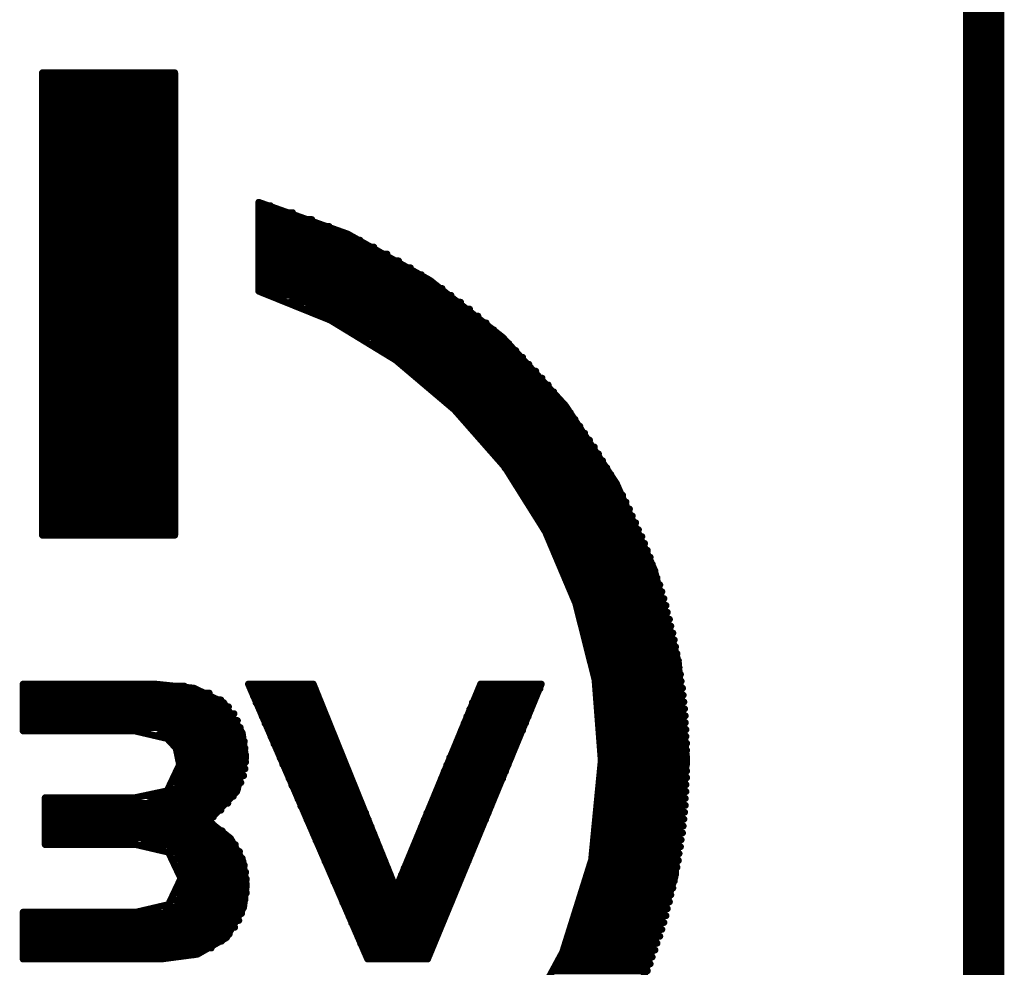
# Model space of a CAD drawing. Extents: x -0.07 to 0.95, y -0.15 to 2.1.
# Tile 17 of 25: x 0.81 to 0.95, y 0.81 to 0.95. Entities that reach past the tile are written whole.
import ezdxf

# ---------------------------------------------------------------- set-up
doc = ezdxf.new("R2010")
doc.units = 0
doc.layers.get('0').update_dxf_attribs({"linetype": 'CONTINUOUS'})
doc.layers.add('gko', color=6, linetype='CONTINUOUS')
doc.layers.add('gto', color=2, linetype='CONTINUOUS')

# ---------------------------------------------------------------- blocks, each defined once
blk = doc.blocks.new('D63')
at = {"const_width": 0.0005}
blk.add_lwpolyline([(-0.00025, 0, 1), (0.00025, 0, 1)], format="xyb", close=True, dxfattribs=at)

msp = doc.modelspace()

# ---------------------------------------------------------------- linework, layer by layer
at = {"layer": 'gko', "color": 6, "const_width": 0.006}
msp.add_lwpolyline([(0.95, -0.05), (0.95, 2.01)], dxfattribs=at)
at = {"layer": 'gto', "color": 2, "const_width": 0.001}
for points in [[(0.8134, 0.9427), (0.8326, 0.9427)], [(0.8134, 0.8756), (0.8134, 0.9427)], [(0.8326, 0.8756), (0.8326, 0.9427)], [(0.8134, 0.9423), (0.8326, 0.9423)], [(0.8134, 0.9413), (0.8326, 0.9413)], [(0.8134, 0.9403), (0.8326, 0.9403)], [(0.8134, 0.9393), (0.8326, 0.9393)], [(0.8134, 0.9383), (0.8326, 0.9383)], [(0.8134, 0.9373), (0.8326, 0.9373)], [(0.8134, 0.9363), (0.8326, 0.9363)], [(0.8134, 0.9353), (0.8326, 0.9353)], [(0.8134, 0.9343), (0.8326, 0.9343)], [(0.8134, 0.9333), (0.8326, 0.9333)], [(0.8134, 0.9323), (0.8326, 0.9323)], [(0.8134, 0.9313), (0.8326, 0.9313)], [(0.8134, 0.9303), (0.8326, 0.9303)], [(0.8134, 0.9293), (0.8326, 0.9293)], [(0.8134, 0.9283), (0.8326, 0.9283)], [(0.8134, 0.9273), (0.8326, 0.9273)], [(0.8134, 0.9263), (0.8326, 0.9263)], [(0.8134, 0.9253), (0.8326, 0.9253)], [(0.8134, 0.9243), (0.8326, 0.9243)], [(0.8134, 0.9233), (0.8326, 0.9233)], [(0.8448, 0.9239), (0.8577, 0.9193)], [(0.8448, 0.911), (0.8448, 0.9239)], [(0.8448, 0.9234), (0.8465, 0.9234)], [(0.8134, 0.9223), (0.8326, 0.9223)], [(0.8134, 0.9213), (0.8326, 0.9213)], [(0.8448, 0.9224), (0.8497, 0.9224)], [(0.8448, 0.9214), (0.8525, 0.9214)], [(0.8134, 0.9203), (0.8326, 0.9203)], [(0.8448, 0.9204), (0.855, 0.9204)], [(0.8134, 0.9193), (0.8326, 0.9193)], [(0.8448, 0.9194), (0.8573, 0.9194)], [(0.8448, 0.9184), (0.8595, 0.9184)], [(0.8577, 0.9193), (0.8696, 0.9126)], [(0.8134, 0.9183), (0.8326, 0.9183)], [(0.8134, 0.9173), (0.8326, 0.9173)], [(0.8448, 0.9174), (0.8615, 0.9174)], [(0.8134, 0.9163), (0.8326, 0.9163)], [(0.8448, 0.9164), (0.8634, 0.9164)], [(0.8134, 0.9153), (0.8326, 0.9153)], [(0.8134, 0.9143), (0.8326, 0.9143)], [(0.8448, 0.9154), (0.8651, 0.9154)], [(0.8448, 0.9144), (0.8668, 0.9144)], [(0.8134, 0.9133), (0.8326, 0.9133)], [(0.8448, 0.9134), (0.8684, 0.9134)], [(0.8134, 0.9123), (0.8326, 0.9123)], [(0.8134, 0.9113), (0.8326, 0.9113)], [(0.8448, 0.9124), (0.8699, 0.9124)], [(0.8448, 0.9114), (0.8714, 0.9114)], [(0.8696, 0.9126), (0.8802, 0.9043)], [(0.8134, 0.9103), (0.8326, 0.9103)], [(0.8448, 0.911), (0.8552, 0.9068)], [(0.8466, 0.9104), (0.8727, 0.9104)], [(0.8134, 0.9093), (0.8326, 0.9093)], [(0.8493, 0.9094), (0.8741, 0.9094)], [(0.8517, 0.9084), (0.8754, 0.9084)], [(0.8134, 0.9083), (0.8326, 0.9083)], [(0.8134, 0.9073), (0.8326, 0.9073)], [(0.8539, 0.9074), (0.8766, 0.9074)], [(0.8134, 0.9063), (0.8326, 0.9063)], [(0.8552, 0.9068), (0.8647, 0.901)], [(0.8559, 0.9064), (0.8778, 0.9064)], [(0.8134, 0.9053), (0.8326, 0.9053)], [(0.8134, 0.9043), (0.8326, 0.9043)], [(0.8577, 0.9054), (0.8789, 0.9054)], [(0.8595, 0.9044), (0.88, 0.9044)], [(0.8802, 0.9043), (0.8893, 0.8944)], [(0.8134, 0.9033), (0.8326, 0.9033)], [(0.8611, 0.9034), (0.8811, 0.9034)], [(0.8134, 0.9023), (0.8326, 0.9023)], [(0.8134, 0.9013), (0.8326, 0.9013)], [(0.8626, 0.9024), (0.8821, 0.9024)], [(0.8641, 0.9014), (0.8831, 0.9014)], [(0.8134, 0.9003), (0.8326, 0.9003)], [(0.8647, 0.901), (0.8732, 0.8938)], [(0.8655, 0.9004), (0.884, 0.9004)], [(0.8134, 0.8993), (0.8326, 0.8993)], [(0.8668, 0.8994), (0.885, 0.8994)], [(0.8681, 0.8984), (0.8859, 0.8984)], [(0.8134, 0.8983), (0.8326, 0.8983)], [(0.8134, 0.8973), (0.8326, 0.8973)], [(0.8693, 0.8974), (0.8868, 0.8974)], [(0.8134, 0.8963), (0.8326, 0.8963)], [(0.8704, 0.8964), (0.8876, 0.8964)], [(0.8134, 0.8953), (0.8326, 0.8953)], [(0.8134, 0.8943), (0.8326, 0.8943)], [(0.8715, 0.8954), (0.8884, 0.8954)], [(0.8726, 0.8944), (0.8892, 0.8944)], [(0.8893, 0.8944), (0.8967, 0.8831)], [(0.8134, 0.8933), (0.8326, 0.8933)], [(0.8732, 0.8938), (0.8805, 0.8855)], [(0.8736, 0.8934), (0.89, 0.8934)], [(0.8134, 0.8923), (0.8326, 0.8923)], [(0.8134, 0.8913), (0.8326, 0.8913)], [(0.8746, 0.8924), (0.8907, 0.8924)], [(0.8755, 0.8914), (0.8914, 0.8914)], [(0.8134, 0.8903), (0.8326, 0.8903)], [(0.8764, 0.8904), (0.8921, 0.8904)], [(0.8134, 0.8893), (0.8326, 0.8893)], [(0.8773, 0.8894), (0.8928, 0.8894)], [(0.8782, 0.8884), (0.8935, 0.8884)], [(0.8134, 0.8883), (0.8326, 0.8883)], [(0.8134, 0.8873), (0.8326, 0.8873)], [(0.879, 0.8874), (0.8941, 0.8874)], [(0.8134, 0.8863), (0.8326, 0.8863)], [(0.8798, 0.8864), (0.8947, 0.8864)], [(0.8805, 0.8855), (0.8864, 0.8761)], [(0.8134, 0.8853), (0.8326, 0.8853)], [(0.8134, 0.8843), (0.8326, 0.8843)], [(0.8805, 0.8854), (0.8953, 0.8854)], [(0.8812, 0.8844), (0.8959, 0.8844)], [(0.8134, 0.8833), (0.8326, 0.8833)], [(0.8819, 0.8834), (0.8965, 0.8834)], [(0.8967, 0.8831), (0.9022, 0.8706)], [(0.8134, 0.8823), (0.8326, 0.8823)], [(0.8134, 0.8813), (0.8326, 0.8813)], [(0.8826, 0.8824), (0.897, 0.8824)], [(0.8833, 0.8814), (0.8976, 0.8814)], [(0.8134, 0.8803), (0.8326, 0.8803)], [(0.8839, 0.8804), (0.8981, 0.8804)], [(0.8134, 0.8793), (0.8326, 0.8793)], [(0.8845, 0.8794), (0.8986, 0.8794)], [(0.8851, 0.8784), (0.899, 0.8784)], [(0.8134, 0.8783), (0.8326, 0.8783)], [(0.8134, 0.8773), (0.8326, 0.8773)], [(0.8857, 0.8774), (0.8995, 0.8774)], [(0.8134, 0.8763), (0.8326, 0.8763)], [(0.8134, 0.8756), (0.8326, 0.8756)], [(0.8862, 0.8764), (0.8999, 0.8764)], [(0.8864, 0.8761), (0.8908, 0.8657)], [(0.8867, 0.8754), (0.9004, 0.8754)], [(0.8872, 0.8744), (0.9008, 0.8744)], [(0.8877, 0.8734), (0.9012, 0.8734)], [(0.8882, 0.8724), (0.9016, 0.8724)], [(0.8886, 0.8714), (0.9019, 0.8714)], [(0.889, 0.8704), (0.9023, 0.8704)], [(0.9022, 0.8706), (0.9057, 0.8571)], [(0.8895, 0.8694), (0.9026, 0.8694)], [(0.8898, 0.8684), (0.903, 0.8684)], [(0.8902, 0.8674), (0.9033, 0.8674)], [(0.8906, 0.8664), (0.9036, 0.8664)], [(0.8908, 0.8657), (0.8936, 0.8546)], [(0.8909, 0.8654), (0.9039, 0.8654)], [(0.8912, 0.8644), (0.9041, 0.8644)], [(0.8915, 0.8634), (0.9044, 0.8634)], [(0.8918, 0.8624), (0.9046, 0.8624)], [(0.8921, 0.8614), (0.9049, 0.8614)], [(0.8924, 0.8604), (0.9051, 0.8604)], [(0.8926, 0.8594), (0.9053, 0.8594)], [(0.8928, 0.8584), (0.9055, 0.8584)], [(0.8931, 0.8574), (0.9057, 0.8574)], [(0.9057, 0.8571), (0.9069, 0.8429)], [(0.8933, 0.8564), (0.9058, 0.8564)], [(0.8934, 0.8554), (0.906, 0.8554)], [(0.8936, 0.8546), (0.8945, 0.8429)], [(0.8936, 0.8544), (0.9061, 0.8544)], [(0.8106, 0.854), (0.8297, 0.854)], [(0.8106, 0.8472), (0.8106, 0.854)], [(0.8106, 0.8537), (0.834, 0.8537)], [(0.8106, 0.8527), (0.8376, 0.8527)], [(0.8297, 0.854), (0.8354, 0.8534)], [(0.8354, 0.8534), (0.8397, 0.8513)], [(0.8433, 0.854), (0.8606, 0.8141)], [(0.8433, 0.854), (0.8527, 0.854)], [(0.8436, 0.8533), (0.853, 0.8533)], [(0.8527, 0.854), (0.8647, 0.8243)], [(0.8647, 0.8243), (0.877, 0.854)], [(0.8693, 0.8141), (0.8858, 0.854)], [(0.8767, 0.8533), (0.8856, 0.8533)], [(0.877, 0.854), (0.8858, 0.854)], [(0.8938, 0.8534), (0.9063, 0.8534)], [(0.8106, 0.8517), (0.8393, 0.8517)], [(0.8397, 0.8513), (0.8424, 0.8469)], [(0.844, 0.8523), (0.8534, 0.8523)], [(0.8444, 0.8513), (0.8538, 0.8513)], [(0.8758, 0.8513), (0.8847, 0.8513)], [(0.8763, 0.8523), (0.8851, 0.8523)], [(0.8939, 0.8524), (0.9064, 0.8524)], [(0.894, 0.8514), (0.9065, 0.8514)], [(0.8106, 0.8507), (0.8404, 0.8507)], [(0.8449, 0.8503), (0.8542, 0.8503)], [(0.8754, 0.8503), (0.8843, 0.8503)], [(0.8941, 0.8504), (0.9066, 0.8504)], [(0.8106, 0.8497), (0.8412, 0.8497)], [(0.8106, 0.8487), (0.8417, 0.8487)], [(0.8453, 0.8493), (0.8546, 0.8493)], [(0.875, 0.8493), (0.8839, 0.8493)], [(0.8942, 0.8494), (0.9067, 0.8494)], [(0.8943, 0.8484), (0.9067, 0.8484)], [(0.8106, 0.8477), (0.8421, 0.8477)], [(0.8106, 0.8472), (0.8268, 0.8472)], [(0.8268, 0.8472), (0.8315, 0.8461)], [(0.8424, 0.8469), (0.8429, 0.8433)], [(0.8457, 0.8483), (0.855, 0.8483)], [(0.8462, 0.8473), (0.8554, 0.8473)], [(0.8742, 0.8473), (0.8831, 0.8473)], [(0.8746, 0.8483), (0.8835, 0.8483)], [(0.8944, 0.8474), (0.9068, 0.8474)], [(0.8303, 0.8467), (0.8424, 0.8467)], [(0.8315, 0.8461), (0.8328, 0.8447)], [(0.8321, 0.8457), (0.8427, 0.8457)], [(0.8466, 0.8463), (0.8558, 0.8463)], [(0.8738, 0.8463), (0.8826, 0.8463)], [(0.8944, 0.8464), (0.9068, 0.8464)], [(0.8328, 0.8447), (0.8333, 0.8423)], [(0.8328, 0.8447), (0.8428, 0.8447)], [(0.847, 0.8453), (0.8562, 0.8453)], [(0.8475, 0.8443), (0.8566, 0.8443)], [(0.873, 0.8443), (0.8818, 0.8443)], [(0.8734, 0.8453), (0.8822, 0.8453)], [(0.8945, 0.8454), (0.9069, 0.8454)], [(0.8945, 0.8444), (0.9069, 0.8444)], [(0.8332, 0.8437), (0.8429, 0.8437)], [(0.8333, 0.8427), (0.8429, 0.8427)], [(0.8416, 0.8384), (0.8429, 0.8433)], [(0.8479, 0.8433), (0.857, 0.8433)], [(0.8725, 0.8433), (0.8814, 0.8433)], [(0.8931, 0.8285), (0.8945, 0.8429)], [(0.8945, 0.8434), (0.9069, 0.8434)], [(0.9052, 0.826), (0.9069, 0.8429)], [(0.8315, 0.8385), (0.8333, 0.8423)], [(0.8333, 0.8417), (0.8428, 0.8417)], [(0.8483, 0.8423), (0.8574, 0.8423)], [(0.8488, 0.8413), (0.8578, 0.8413)], [(0.8717, 0.8413), (0.8806, 0.8413)], [(0.8721, 0.8423), (0.881, 0.8423)], [(0.8945, 0.8424), (0.9069, 0.8424)], [(0.8945, 0.8414), (0.9069, 0.8414)], [(0.8331, 0.8407), (0.8426, 0.8407)], [(0.8492, 0.8403), (0.8582, 0.8403)], [(0.8713, 0.8403), (0.8802, 0.8403)], [(0.8945, 0.8404), (0.9069, 0.8404)], [(0.8268, 0.8375), (0.8315, 0.8385)], [(0.8317, 0.8387), (0.8417, 0.8387)], [(0.8327, 0.8397), (0.8422, 0.8397)], [(0.8375, 0.8341), (0.8416, 0.8384)], [(0.8496, 0.8393), (0.8586, 0.8393)], [(0.8709, 0.8393), (0.8797, 0.8393)], [(0.8944, 0.8394), (0.9068, 0.8394)], [(0.8944, 0.8384), (0.9068, 0.8384)], [(0.8138, 0.8375), (0.8268, 0.8375)], [(0.8138, 0.8307), (0.8138, 0.8375)], [(0.8288, 0.8377), (0.8411, 0.8377)], [(0.8501, 0.8383), (0.859, 0.8383)], [(0.8505, 0.8373), (0.8594, 0.8373)], [(0.8701, 0.8373), (0.8789, 0.8373)], [(0.8705, 0.8383), (0.8793, 0.8383)], [(0.8943, 0.8374), (0.9067, 0.8374)], [(0.8138, 0.8367), (0.8403, 0.8367)], [(0.8138, 0.8357), (0.8393, 0.8357)], [(0.8509, 0.8363), (0.8598, 0.8363)], [(0.8697, 0.8363), (0.8785, 0.8363)], [(0.8942, 0.8364), (0.9067, 0.8364)], [(0.8138, 0.8347), (0.8382, 0.8347)], [(0.8375, 0.8341), (0.8407, 0.8316)], [(0.8514, 0.8353), (0.8603, 0.8353)], [(0.8518, 0.8343), (0.8607, 0.8343)], [(0.8688, 0.8343), (0.8777, 0.8343)], [(0.8692, 0.8353), (0.8781, 0.8353)], [(0.894, 0.8344), (0.9065, 0.8344)], [(0.8941, 0.8354), (0.9066, 0.8354)], [(0.8138, 0.8337), (0.8381, 0.8337)], [(0.8138, 0.8327), (0.8395, 0.8327)], [(0.8523, 0.8333), (0.8611, 0.8333)], [(0.8684, 0.8333), (0.8772, 0.8333)], [(0.8939, 0.8334), (0.9064, 0.8334)], [(0.8138, 0.8317), (0.8406, 0.8317)], [(0.8407, 0.8316), (0.8425, 0.8283)], [(0.8527, 0.8323), (0.8615, 0.8323)], [(0.8531, 0.8313), (0.8619, 0.8313)], [(0.8676, 0.8313), (0.8764, 0.8313)], [(0.868, 0.8323), (0.8768, 0.8323)], [(0.8936, 0.8314), (0.9061, 0.8314)], [(0.8938, 0.8324), (0.9063, 0.8324)], [(0.8138, 0.8307), (0.827, 0.8307)], [(0.827, 0.8307), (0.8317, 0.8296)], [(0.8279, 0.8307), (0.8414, 0.8307)], [(0.8536, 0.8303), (0.8623, 0.8303)], [(0.8672, 0.8303), (0.876, 0.8303)], [(0.8934, 0.8304), (0.906, 0.8304)], [(0.8316, 0.8297), (0.842, 0.8297)], [(0.8317, 0.8296), (0.8335, 0.8258)], [(0.8327, 0.8287), (0.8424, 0.8287)], [(0.854, 0.8293), (0.8627, 0.8293)], [(0.8668, 0.8293), (0.8756, 0.8293)], [(0.8889, 0.8151), (0.8931, 0.8285)], [(0.8931, 0.8284), (0.9057, 0.8284)], [(0.8933, 0.8294), (0.9058, 0.8294)], [(0.8332, 0.8277), (0.8427, 0.8277)], [(0.8425, 0.8283), (0.843, 0.8248)], [(0.8544, 0.8283), (0.8631, 0.8283)], [(0.8549, 0.8273), (0.8635, 0.8273)], [(0.8659, 0.8273), (0.8747, 0.8273)], [(0.8664, 0.8283), (0.8752, 0.8283)], [(0.8928, 0.8274), (0.9055, 0.8274)], [(0.8317, 0.822), (0.8335, 0.8258)], [(0.8334, 0.8267), (0.8429, 0.8267)], [(0.8335, 0.8257), (0.843, 0.8257)], [(0.8553, 0.8263), (0.8639, 0.8263)], [(0.8655, 0.8263), (0.8743, 0.8263)], [(0.8926, 0.8264), (0.9053, 0.8264)], [(0.9003, 0.8103), (0.9052, 0.826)], [(0.8334, 0.8247), (0.843, 0.8247)], [(0.8426, 0.8216), (0.843, 0.8248)], [(0.8557, 0.8253), (0.8643, 0.8253)], [(0.8562, 0.8243), (0.8647, 0.8243)], [(0.8647, 0.8243), (0.8735, 0.8243)], [(0.8651, 0.8253), (0.8739, 0.8253)], [(0.8921, 0.8244), (0.9049, 0.8244)], [(0.8924, 0.8254), (0.9051, 0.8254)], [(0.8326, 0.8227), (0.8428, 0.8227)], [(0.8331, 0.8237), (0.843, 0.8237)], [(0.8566, 0.8233), (0.8731, 0.8233)], [(0.8918, 0.8234), (0.9046, 0.8234)], [(0.827, 0.8209), (0.8317, 0.822)], [(0.8311, 0.8217), (0.8426, 0.8217)], [(0.8401, 0.8172), (0.8426, 0.8216)], [(0.857, 0.8223), (0.8727, 0.8223)], [(0.8575, 0.8213), (0.8722, 0.8213)], [(0.8912, 0.8214), (0.9041, 0.8214)], [(0.8915, 0.8224), (0.9044, 0.8224)], [(0.8106, 0.8209), (0.827, 0.8209)], [(0.8106, 0.8141), (0.8106, 0.8209)], [(0.8106, 0.8207), (0.8423, 0.8207)], [(0.8579, 0.8203), (0.8718, 0.8203)], [(0.8909, 0.8204), (0.9039, 0.8204)], [(0.8106, 0.8197), (0.8419, 0.8197)], [(0.8106, 0.8187), (0.8413, 0.8187)], [(0.8583, 0.8193), (0.8714, 0.8193)], [(0.8902, 0.8184), (0.9033, 0.8184)], [(0.8906, 0.8194), (0.9036, 0.8194)], [(0.8106, 0.8177), (0.8405, 0.8177)], [(0.8359, 0.8148), (0.8401, 0.8172)], [(0.8588, 0.8183), (0.871, 0.8183)], [(0.8592, 0.8173), (0.8706, 0.8173)], [(0.8898, 0.8174), (0.903, 0.8174)], [(0.8106, 0.8167), (0.8394, 0.8167)], [(0.8106, 0.8157), (0.8379, 0.8157)], [(0.8596, 0.8163), (0.8702, 0.8163)], [(0.8895, 0.8164), (0.9026, 0.8164)], [(0.8106, 0.8147), (0.8353, 0.8147)], [(0.8106, 0.8141), (0.8306, 0.8141)], [(0.8306, 0.8141), (0.8359, 0.8148)], [(0.8601, 0.8153), (0.8698, 0.8153)], [(0.8605, 0.8143), (0.8693, 0.8143)], [(0.8606, 0.8141), (0.8693, 0.8141)], [(0.8823, 0.8029), (0.8889, 0.8151)], [(0.8886, 0.8144), (0.9019, 0.8144)], [(0.889, 0.8154), (0.9023, 0.8154)], [(0.8882, 0.8134), (0.9016, 0.8134)], [(0.8877, 0.8124), (0.9012, 0.8124)]]:
    msp.add_lwpolyline(points, dxfattribs=at)

# ---------------------------------------------------------------- block references
at = {"layer": 'gto'}
for p in [(0.8134, 0.9427), (0.8134, 0.9427), (0.8326, 0.9427), (0.8326, 0.9427), (0.8134, 0.9423), (0.8134, 0.9413), (0.8326, 0.9423), (0.8326, 0.9413), (0.8134, 0.9403), (0.8326, 0.9403), (0.8134, 0.9393), (0.8326, 0.9393), (0.8134, 0.9383), (0.8134, 0.9373), (0.8326, 0.9383), (0.8326, 0.9373), (0.8134, 0.9363), (0.8326, 0.9363), (0.8134, 0.9353), (0.8134, 0.9343), (0.8326, 0.9353), (0.8326, 0.9343), (0.8134, 0.9333), (0.8326, 0.9333), (0.8134, 0.9323), (0.8134, 0.9313), (0.8326, 0.9323), (0.8326, 0.9313), (0.8134, 0.9303), (0.8326, 0.9303), (0.8134, 0.9293), (0.8326, 0.9293), (0.8134, 0.9283), (0.8134, 0.9273), (0.8326, 0.9283), (0.8326, 0.9273), (0.8134, 0.9263), (0.8326, 0.9263), (0.8134, 0.9253), (0.8134, 0.9243), (0.8326, 0.9253), (0.8326, 0.9243), (0.8134, 0.9233), (0.8326, 0.9233), (0.8448, 0.9239), (0.8448, 0.9239), (0.8448, 0.9234), (0.8465, 0.9234), (0.8134, 0.9223), (0.8134, 0.9213), (0.8326, 0.9223), (0.8326, 0.9213), (0.8448, 0.9224), (0.8448, 0.9214), (0.8497, 0.9224), (0.8525, 0.9214), (0.8134, 0.9203), (0.8326, 0.9203), (0.8448, 0.9204), (0.855, 0.9204), (0.8134, 0.9193), (0.8326, 0.9193), (0.8448, 0.9194), (0.8448, 0.9184), (0.8573, 0.9194), (0.8577, 0.9193), (0.8595, 0.9184), (0.8134, 0.9183), (0.8134, 0.9173), (0.8326, 0.9183), (0.8326, 0.9173), (0.8448, 0.9174), (0.8615, 0.9174), (0.8134, 0.9163), (0.8326, 0.9163), (0.8448, 0.9164), (0.8634, 0.9164), (0.8134, 0.9153), (0.8134, 0.9143), (0.8326, 0.9153), (0.8326, 0.9143), (0.8448, 0.9154), (0.8448, 0.9144), (0.8651, 0.9154), (0.8668, 0.9144), (0.8134, 0.9133), (0.8326, 0.9133), (0.8448, 0.9134), (0.8684, 0.9134), (0.8134, 0.9123), (0.8134, 0.9113), (0.8326, 0.9123), (0.8326, 0.9113), (0.8448, 0.9124), (0.8448, 0.9114), (0.8696, 0.9126), (0.8696, 0.9126), (0.8699, 0.9124), (0.8714, 0.9114), (0.8134, 0.9103), (0.8326, 0.9103), (0.8448, 0.911), (0.8448, 0.911), (0.8466, 0.9104), (0.8727, 0.9104), (0.8134, 0.9093), (0.8326, 0.9093), (0.8493, 0.9094), (0.8517, 0.9084), (0.8741, 0.9094), (0.8754, 0.9084), (0.8134, 0.9083), (0.8134, 0.9073), (0.8326, 0.9083), (0.8326, 0.9073), (0.8539, 0.9074), (0.8766, 0.9074), (0.8134, 0.9063), (0.8326, 0.9063), (0.8552, 0.9068), (0.8552, 0.9068), (0.8559, 0.9064), (0.8778, 0.9064), (0.8134, 0.9053), (0.8134, 0.9043), (0.8326, 0.9053), (0.8326, 0.9043), (0.8577, 0.9054), (0.8595, 0.9044), (0.8789, 0.9054), (0.88, 0.9044), (0.8802, 0.9043), (0.8134, 0.9033), (0.8326, 0.9033), (0.8611, 0.9034), (0.8811, 0.9034), (0.8134, 0.9023), (0.8134, 0.9013), (0.8326, 0.9023), (0.8326, 0.9013), (0.8626, 0.9024), (0.8641, 0.9014), (0.8821, 0.9024), (0.8831, 0.9014), (0.8134, 0.9003), (0.8326, 0.9003), (0.8647, 0.901), (0.8647, 0.901), (0.8655, 0.9004), (0.884, 0.9004), (0.8134, 0.8993), (0.8326, 0.8993), (0.8668, 0.8994), (0.8681, 0.8984), (0.885, 0.8994), (0.8859, 0.8984), (0.8134, 0.8983), (0.8134, 0.8973), (0.8326, 0.8983), (0.8326, 0.8973), (0.8693, 0.8974), (0.8868, 0.8974), (0.8134, 0.8963), (0.8326, 0.8963), (0.8704, 0.8964), (0.8876, 0.8964), (0.8134, 0.8953), (0.8134, 0.8943), (0.8326, 0.8953), (0.8326, 0.8943), (0.8715, 0.8954), (0.8726, 0.8944), (0.8884, 0.8954), (0.8892, 0.8944), (0.8893, 0.8944), (0.8134, 0.8933), (0.8326, 0.8933), (0.8732, 0.8938), (0.8732, 0.8938), (0.8736, 0.8934), (0.89, 0.8934), (0.8134, 0.8923), (0.8134, 0.8913), (0.8326, 0.8923), (0.8326, 0.8913), (0.8746, 0.8924), (0.8755, 0.8914), (0.8907, 0.8924), (0.8914, 0.8914), (0.8134, 0.8903), (0.8326, 0.8903), (0.8764, 0.8904), (0.8921, 0.8904), (0.8134, 0.8893), (0.8326, 0.8893), (0.8773, 0.8894), (0.8782, 0.8884), (0.8928, 0.8894), (0.8935, 0.8884), (0.8134, 0.8883), (0.8134, 0.8873), (0.8326, 0.8883), (0.8326, 0.8873), (0.879, 0.8874), (0.8941, 0.8874), (0.8134, 0.8863), (0.8326, 0.8863), (0.8798, 0.8864), (0.8805, 0.8855), (0.8805, 0.8855), (0.8947, 0.8864), (0.8134, 0.8853), (0.8134, 0.8843), (0.8326, 0.8853), (0.8326, 0.8843), (0.8805, 0.8854), (0.8812, 0.8844), (0.8953, 0.8854), (0.8959, 0.8844), (0.8134, 0.8833), (0.8326, 0.8833), (0.8819, 0.8834), (0.8965, 0.8834), (0.8967, 0.8831), (0.8134, 0.8823), (0.8134, 0.8813), (0.8326, 0.8823), (0.8326, 0.8813), (0.8826, 0.8824), (0.8833, 0.8814), (0.897, 0.8824), (0.8976, 0.8814), (0.8134, 0.8803), (0.8326, 0.8803), (0.8839, 0.8804), (0.8981, 0.8804), (0.8134, 0.8793), (0.8326, 0.8793), (0.8845, 0.8794), (0.8851, 0.8784), (0.8986, 0.8794), (0.899, 0.8784), (0.8134, 0.8783), (0.8134, 0.8773), (0.8326, 0.8783), (0.8326, 0.8773), (0.8857, 0.8774), (0.8995, 0.8774), (0.8134, 0.8763), (0.8134, 0.8756), (0.8134, 0.8756), (0.8326, 0.8763), (0.8326, 0.8756), (0.8326, 0.8756), (0.8862, 0.8764), (0.8864, 0.8761), (0.8864, 0.8761), (0.8999, 0.8764), (0.8867, 0.8754), (0.8872, 0.8744), (0.9004, 0.8754), (0.9008, 0.8744), (0.8877, 0.8734), (0.9012, 0.8734), (0.8882, 0.8724), (0.8886, 0.8714), (0.9016, 0.8724), (0.9019, 0.8714), (0.889, 0.8704), (0.9022, 0.8706), (0.9022, 0.8706), (0.9023, 0.8704), (0.8895, 0.8694), (0.8898, 0.8684), (0.9026, 0.8694), (0.903, 0.8684), (0.8902, 0.8674), (0.9033, 0.8674), (0.8906, 0.8664), (0.8908, 0.8657), (0.8908, 0.8657), (0.9036, 0.8664), (0.8909, 0.8654), (0.8912, 0.8644), (0.9039, 0.8654), (0.9041, 0.8644), (0.8915, 0.8634), (0.9044, 0.8634), (0.8918, 0.8624), (0.8921, 0.8614), (0.9046, 0.8624), (0.9049, 0.8614), (0.8924, 0.8604), (0.9051, 0.8604), (0.8926, 0.8594), (0.8928, 0.8584), (0.9053, 0.8594), (0.9055, 0.8584), (0.8931, 0.8574), (0.9057, 0.8574), (0.9057, 0.8571), (0.9057, 0.8571), (0.8933, 0.8564), (0.9058, 0.8564), (0.8934, 0.8554), (0.8936, 0.8546), (0.8936, 0.8546), (0.8936, 0.8544), (0.906, 0.8554), (0.9061, 0.8544), (0.8106, 0.854), (0.8106, 0.854), (0.8106, 0.8537), (0.8106, 0.8527), (0.8297, 0.854), (0.8297, 0.854), (0.834, 0.8537), (0.8354, 0.8534), (0.8354, 0.8534), (0.8376, 0.8527), (0.8433, 0.854), (0.8433, 0.854), (0.8436, 0.8533), (0.8527, 0.854), (0.8527, 0.854), (0.853, 0.8533), (0.8767, 0.8533), (0.877, 0.854), (0.877, 0.854), (0.8856, 0.8533), (0.8858, 0.854), (0.8858, 0.854), (0.8938, 0.8534), (0.9063, 0.8534), (0.8106, 0.8517), (0.8393, 0.8517), (0.8397, 0.8513), (0.8397, 0.8513), (0.844, 0.8523), (0.8444, 0.8513), (0.8534, 0.8523), (0.8538, 0.8513), (0.8758, 0.8513), (0.8763, 0.8523), (0.8847, 0.8513), (0.8851, 0.8523), (0.8939, 0.8524), (0.894, 0.8514), (0.9064, 0.8524), (0.9065, 0.8514), (0.8106, 0.8507), (0.8404, 0.8507), (0.8449, 0.8503), (0.8542, 0.8503), (0.8754, 0.8503), (0.8843, 0.8503), (0.8941, 0.8504), (0.9066, 0.8504), (0.8106, 0.8497), (0.8106, 0.8487), (0.8412, 0.8497), (0.8417, 0.8487), (0.8453, 0.8493), (0.8546, 0.8493), (0.875, 0.8493), (0.8839, 0.8493), (0.8942, 0.8494), (0.8943, 0.8484), (0.9067, 0.8494), (0.9067, 0.8484), (0.8106, 0.8477), (0.8106, 0.8472), (0.8106, 0.8472), (0.8268, 0.8472), (0.8268, 0.8472), (0.8421, 0.8477), (0.8424, 0.8469), (0.8424, 0.8469), (0.8457, 0.8483), (0.8462, 0.8473), (0.855, 0.8483), (0.8554, 0.8473), (0.8742, 0.8473), (0.8746, 0.8483), (0.8831, 0.8473), (0.8835, 0.8483), (0.8944, 0.8474), (0.9068, 0.8474), (0.8303, 0.8467), (0.8315, 0.8461), (0.8321, 0.8457), (0.8424, 0.8467), (0.8427, 0.8457), (0.8466, 0.8463), (0.8558, 0.8463), (0.8738, 0.8463), (0.8826, 0.8463), (0.8944, 0.8464), (0.9068, 0.8464), (0.8328, 0.8447), (0.8328, 0.8447), (0.8428, 0.8447), (0.847, 0.8453), (0.8475, 0.8443), (0.8562, 0.8453), (0.8566, 0.8443), (0.873, 0.8443), (0.8734, 0.8453), (0.8818, 0.8443), (0.8822, 0.8453), (0.8945, 0.8454), (0.8945, 0.8444), (0.9069, 0.8454), (0.9069, 0.8444), (0.8332, 0.8437), (0.8333, 0.8427), (0.8429, 0.8437), (0.8429, 0.8433), (0.8429, 0.8433), (0.8429, 0.8427), (0.8479, 0.8433), (0.857, 0.8433), (0.8725, 0.8433), (0.8814, 0.8433), (0.8945, 0.8434), (0.8945, 0.8429), (0.8945, 0.8429), (0.9069, 0.8434), (0.9069, 0.8429), (0.9069, 0.8429), (0.8333, 0.8423), (0.8333, 0.8423), (0.8333, 0.8417), (0.8428, 0.8417), (0.8483, 0.8423), (0.8488, 0.8413), (0.8574, 0.8423), (0.8578, 0.8413), (0.8717, 0.8413), (0.8721, 0.8423), (0.8806, 0.8413), (0.881, 0.8423), (0.8945, 0.8424), (0.8945, 0.8414), (0.9069, 0.8424), (0.9069, 0.8414), (0.8331, 0.8407), (0.8426, 0.8407), (0.8492, 0.8403), (0.8582, 0.8403), (0.8713, 0.8403), (0.8802, 0.8403), (0.8945, 0.8404), (0.9069, 0.8404), (0.8315, 0.8385), (0.8315, 0.8385), (0.8317, 0.8387), (0.8327, 0.8397), (0.8416, 0.8384), (0.8416, 0.8384), (0.8417, 0.8387), (0.8422, 0.8397), (0.8496, 0.8393), (0.8586, 0.8393), (0.8709, 0.8393), (0.8797, 0.8393), (0.8944, 0.8394), (0.8944, 0.8384), (0.9068, 0.8394), (0.9068, 0.8384), (0.8138, 0.8375), (0.8138, 0.8375), (0.8268, 0.8375), (0.8268, 0.8375), (0.8288, 0.8377), (0.8411, 0.8377), (0.8501, 0.8383), (0.8505, 0.8373), (0.859, 0.8383), (0.8594, 0.8373), (0.8701, 0.8373), (0.8705, 0.8383), (0.8789, 0.8373), (0.8793, 0.8383), (0.8943, 0.8374), (0.9067, 0.8374), (0.8138, 0.8367), (0.8138, 0.8357), (0.8393, 0.8357), (0.8403, 0.8367), (0.8509, 0.8363), (0.8598, 0.8363), (0.8697, 0.8363), (0.8785, 0.8363), (0.8942, 0.8364), (0.9067, 0.8364), (0.8138, 0.8347), (0.8375, 0.8341), (0.8375, 0.8341), (0.8382, 0.8347), (0.8514, 0.8353), (0.8518, 0.8343), (0.8603, 0.8353), (0.8607, 0.8343), (0.8688, 0.8343), (0.8692, 0.8353), (0.8777, 0.8343), (0.8781, 0.8353), (0.894, 0.8344), (0.8941, 0.8354), (0.9065, 0.8344), (0.9066, 0.8354), (0.8138, 0.8337), (0.8138, 0.8327), (0.8381, 0.8337), (0.8395, 0.8327), (0.8523, 0.8333), (0.8611, 0.8333), (0.8684, 0.8333), (0.8772, 0.8333), (0.8939, 0.8334), (0.9064, 0.8334), (0.8138, 0.8317), (0.8406, 0.8317), (0.8407, 0.8316), (0.8407, 0.8316), (0.8527, 0.8323), (0.8531, 0.8313), (0.8615, 0.8323), (0.8619, 0.8313), (0.8676, 0.8313), (0.868, 0.8323), (0.8764, 0.8313), (0.8768, 0.8323), (0.8936, 0.8314), (0.8938, 0.8324), (0.9061, 0.8314), (0.9063, 0.8324), (0.8138, 0.8307), (0.8138, 0.8307), (0.827, 0.8307), (0.827, 0.8307), (0.8279, 0.8307), (0.8414, 0.8307), (0.8536, 0.8303), (0.8623, 0.8303), (0.8672, 0.8303), (0.876, 0.8303), (0.8934, 0.8304), (0.906, 0.8304), (0.8316, 0.8297), (0.8317, 0.8296), (0.8327, 0.8287), (0.842, 0.8297), (0.8424, 0.8287), (0.854, 0.8293), (0.8627, 0.8293), (0.8668, 0.8293), (0.8756, 0.8293), (0.8931, 0.8285), (0.8931, 0.8285), (0.8931, 0.8284), (0.8933, 0.8294), (0.9057, 0.8284), (0.9058, 0.8294), (0.8332, 0.8277), (0.8425, 0.8283), (0.8425, 0.8283), (0.8427, 0.8277), (0.8544, 0.8283), (0.8549, 0.8273), (0.8631, 0.8283), (0.8635, 0.8273), (0.8659, 0.8273), (0.8664, 0.8283), (0.8747, 0.8273), (0.8752, 0.8283), (0.8928, 0.8274), (0.9055, 0.8274), (0.8334, 0.8267), (0.8335, 0.8258), (0.8335, 0.8258), (0.8335, 0.8257), (0.8429, 0.8267), (0.843, 0.8257), (0.8553, 0.8263), (0.8639, 0.8263), (0.8655, 0.8263), (0.8743, 0.8263), (0.8926, 0.8264), (0.9052, 0.826), (0.9052, 0.826), (0.9053, 0.8264), (0.8334, 0.8247), (0.843, 0.8248), (0.843, 0.8248), (0.843, 0.8247), (0.8557, 0.8253), (0.8562, 0.8243), (0.8643, 0.8253), (0.8647, 0.8243), (0.8647, 0.8243), (0.8647, 0.8243), (0.8647, 0.8243), (0.8651, 0.8253), (0.8735, 0.8243), (0.8739, 0.8253), (0.8921, 0.8244), (0.8924, 0.8254), (0.9049, 0.8244), (0.9051, 0.8254), (0.8326, 0.8227), (0.8331, 0.8237), (0.8428, 0.8227), (0.843, 0.8237), (0.8566, 0.8233), (0.8731, 0.8233), (0.8918, 0.8234), (0.9046, 0.8234), (0.8311, 0.8217), (0.8317, 0.822), (0.8317, 0.822), (0.8426, 0.8217), (0.8426, 0.8216), (0.857, 0.8223), (0.8575, 0.8213), (0.8722, 0.8213), (0.8727, 0.8223), (0.8912, 0.8214), (0.8915, 0.8224), (0.9041, 0.8214), (0.9044, 0.8224), (0.8106, 0.8209), (0.8106, 0.8209), (0.8106, 0.8207), (0.827, 0.8209), (0.827, 0.8209), (0.8423, 0.8207), (0.8579, 0.8203), (0.8718, 0.8203), (0.8909, 0.8204), (0.9039, 0.8204), (0.8106, 0.8197), (0.8106, 0.8187), (0.8413, 0.8187), (0.8419, 0.8197), (0.8583, 0.8193), (0.8714, 0.8193), (0.8902, 0.8184), (0.8906, 0.8194), (0.9033, 0.8184), (0.9036, 0.8194), (0.8106, 0.8177), (0.8401, 0.8172), (0.8405, 0.8177), (0.8588, 0.8183), (0.8592, 0.8173), (0.8706, 0.8173), (0.871, 0.8183), (0.8898, 0.8174), (0.903, 0.8174), (0.8106, 0.8167), (0.8106, 0.8157), (0.8379, 0.8157), (0.8394, 0.8167), (0.8596, 0.8163), (0.8702, 0.8163), (0.8895, 0.8164), (0.9026, 0.8164), (0.8106, 0.8147), (0.8106, 0.8141), (0.8106, 0.8141), (0.8306, 0.8141), (0.8306, 0.8141), (0.8353, 0.8147), (0.8359, 0.8148), (0.8601, 0.8153), (0.8605, 0.8143), (0.8606, 0.8141), (0.8606, 0.8141), (0.8693, 0.8143), (0.8693, 0.8141), (0.8693, 0.8141), (0.8698, 0.8153), (0.8886, 0.8144), (0.8889, 0.8151), (0.889, 0.8154), (0.9019, 0.8144), (0.9023, 0.8154), (0.8882, 0.8134), (0.9016, 0.8134), (0.8877, 0.8124), (0.9012, 0.8124)]:
    msp.add_blockref('D63', p, dxfattribs=at)

doc.saveas('drawing.dxf')
